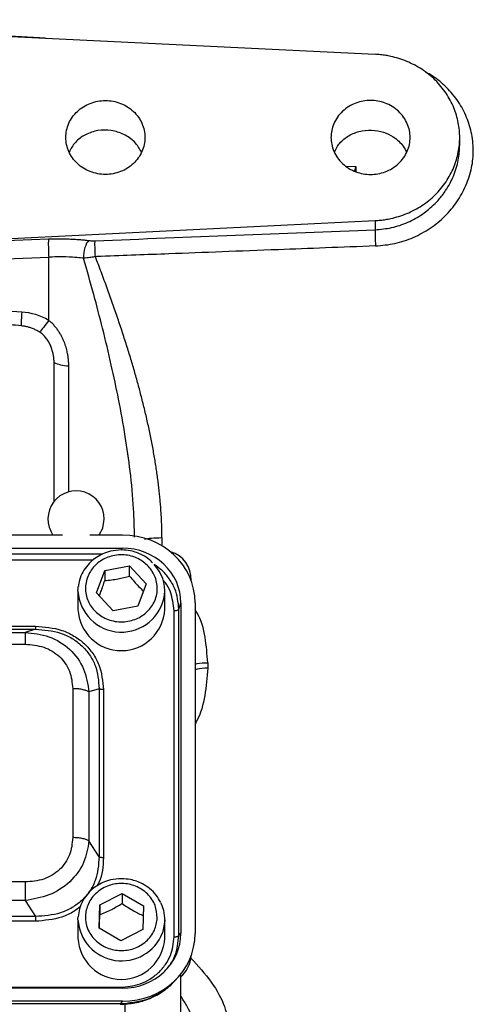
# Model space of a CAD drawing. Header units: inches. Extents: x 0.6 to 16.3, y 0.2 to 11.5.
# Tile 22 of 34: x 5.2 to 6.5, y 6 to 8.8. Entities that reach past the tile are written whole.
import ezdxf

# ---------------------------------------------------------------- set-up
doc = ezdxf.new("R2010")
doc.units = ezdxf.units.IN
doc.header["$MEASUREMENT"] = 0

msp = doc.modelspace()

# ---------------------------------------------------------------- linework, layer by layer
at = {"color": 8, "linetype": 'Continuous', "lineweight": 25}
for p, q in [((5.3054, 8.7885), (4.396, 8.8409)), ((6.1623, 8.4245), (6.188, 8.4242)), ((6.1849, 8.4104), (6.188, 8.4242)), ((6.1864, 8.4095), (6.188, 8.4242)), ((6.188, 8.4242), (6.188, 8.4093)), ((5.3719, 7.5), (5.3719, 7.8572)), ((5.6366, 7.3698), (5.6366, 7.3469)), ((5.5215, 7.3344), (5.5233, 7.34)), ((5.4685, 7.323), (3.3245, 7.323)), ((5.4406, 7.306), (3.3523, 7.306)), ((5.5176, 6.045), (5.5176, 6.0452)), ((5.5314, 6.0457), (5.5314, 5.9542))]:
    msp.add_line(p, q, dxfattribs=at)
at = {"color": 7, "linetype": 'Continuous', "lineweight": 25}
for p, q in [((4.396, 8.833), (6.2426, 8.7426)), ((6.4827, 8.4846), (6.4827, 8.5064)), ((4.7765, 8.1985), (6.2426, 8.2702)), ((6.2426, 8.2702), (6.2426, 8.2443)), ((4.7765, 8.1985), (5.3142, 8.2181)), ((4.396, 8.133), (5.3149, 8.1665)), ((5.3149, 7.9869), (5.3149, 8.1665)), ((5.2383, 8.0104), (4.7779, 8.0387)), ((5.3302, 7.471), (5.3302, 7.867)), ((3.4381, 7.3773), (5.354, 7.3773)), ((5.4315, 7.3773), (5.5246, 7.3773)), ((3.2694, 7.34), (5.5233, 7.34)), ((5.4507, 7.2131), (5.4742, 7.2766)), ((5.4742, 7.2766), (5.5449, 7.2893)), ((5.4742, 7.2766), (5.4742, 7.2479)), ((5.5449, 7.2893), (5.5921, 7.2385)), ((5.5449, 7.2606), (5.5449, 7.2893)), ((5.398, 7.2182), (5.398, 7.1661)), ((5.5921, 7.2385), (5.5685, 7.175)), ((5.6447, 7.1661), (5.6447, 7.2182)), ((5.4978, 7.1623), (5.4507, 7.2131)), ((5.5685, 7.175), (5.4978, 7.1623)), ((5.6713, 6.236), (5.6713, 7.1626)), ((5.685, 7.1667), (5.6908, 7.1837)), ((5.685, 6.2401), (5.685, 7.1667)), ((5.6908, 7.1837), (5.6908, 6.2464)), ((5.7307, 7.1848), (5.7307, 6.2453)), ((3.5157, 7.1185), (5.277, 7.1185)), ((3.5157, 7.1097), (5.277, 7.1097)), ((5.277, 7.1097), (5.248, 7.1006)), ((3.5448, 7.1006), (5.248, 7.1006)), ((3.5448, 7.0671), (5.248, 7.0671)), ((5.7666, 7.0144), (5.7666, 6.999)), ((5.3831, 6.9409), (5.3831, 6.5178)), ((5.4583, 6.9405), (5.4293, 6.9314)), ((5.4583, 6.9405), (5.4583, 6.4631)), ((5.4705, 6.938), (5.4705, 6.4606)), ((5.4293, 6.9314), (5.4293, 6.5083)), ((5.4583, 6.4631), (5.4293, 6.5083)), ((5.248, 6.3917), (3.5448, 6.3917)), ((5.46, 6.3273), (5.5233, 6.3594)), ((5.5233, 6.3594), (5.5847, 6.3243)), ((5.5233, 6.3594), (5.5233, 6.3307)), ((5.248, 6.339), (3.5448, 6.339)), ((5.248, 6.339), (5.277, 6.2939)), ((5.4581, 6.2601), (5.46, 6.3273)), ((5.46, 6.3273), (5.46, 6.2987)), ((5.5847, 6.3243), (5.5828, 6.2571)), ((5.277, 6.2939), (3.5157, 6.2939)), ((5.277, 6.28), (3.5157, 6.28)), ((5.398, 6.2846), (5.398, 6.2325)), ((5.6447, 6.2325), (5.6447, 6.2846)), ((5.5195, 6.225), (5.4581, 6.2601)), ((5.5828, 6.2571), (5.5195, 6.225)), ((5.685, 6.2401), (5.6908, 6.2464)), ((5.6894, 6.1289), (5.6894, 5.9819)), ((5.6743, 6.1118), (5.6819, 6.1202)), ((5.5233, 6.0901), (3.2694, 6.0901)), ((3.2751, 6.0926), (5.5176, 6.0926)), ((5.5246, 6.0528), (3.2682, 6.0528)), ((5.5176, 6.0452), (3.2751, 6.0452)), ((5.5246, 6.0528), (5.5176, 6.0452))]:
    msp.add_line(p, q, dxfattribs=at)
at = {"color": 7, "linetype": 'Continuous', "lineweight": 25, "flags": 128}
for points in [[(5.4585, 7.3773), (5.4684, 7.3967), (5.4727, 7.4227)], [(5.398, 7.2182), (5.3984, 7.2264), (5.3988, 7.2306)], [(5.6336, 6.3324), (5.6413, 6.3115), (5.6447, 6.2816)], [(5.398, 6.2846), (5.3981, 6.2876), (5.3983, 6.2926)], [(5.6447, 6.2816), (5.6396, 6.2519), (5.638, 6.2472)]]:
    msp.add_lwpolyline(points, dxfattribs=at)
at = {"color": 7, "linetype": 'Continuous', "lineweight": 25}
for centre, radius, start, end in [((5.3927, 7.4227), 0.08, 0, 214.6193), ((5.6394, 7.2526), 0.08, 357.1518, 74.2048), ((5.5348, 7.218), 0.1099, 354.3734, 43.4286), ((5.5214, 7.1723), 0.1235, 182.9044, 357.0956), ((5.5214, 6.2387), 0.1235, 182.9013, 357.0987), ((5.6394, 6.1852), 0.08, 308.6822, 357.3607)]:
    msp.add_arc(centre, radius, start, end, dxfattribs=at)
at = {"color": 8, "linetype": 'Continuous', "lineweight": 25}
for centre, radius, start, end in [((5.5217, 7.2253), 0.1238, 183.3212, 351.5912), ((5.5221, 6.292), 0.1243, 183.4277, 338.8649)]:
    msp.add_arc(centre, radius, start, end, dxfattribs=at)
at = {"color": 7, "linetype": 'Continuous', "lineweight": 25}
for centre, major_axis, start_param, end_param in [((5.5181, 7.1788), (0.2087, 0.0437), 6.091166, 7.631805), ((5.5181, 7.1788), (0.1694, 0.0355), 6.091166, 7.631805), ((5.5181, 6.2513), (0.1694, -0.0355), 4.934566, 6.475204), ((5.5181, 6.2513), (0.2087, -0.0437), 4.934566, 6.475204)]:
    msp.add_ellipse(centre, major_axis=major_axis, ratio=0.927683, start_param=start_param, end_param=end_param, dxfattribs=at)
for points, knots in [([(6.2426, 8.2702), (6.2451, 8.2704), (6.2501, 8.2707), (6.2576, 8.2714), (6.265, 8.2722), (6.2725, 8.2733), (6.2798, 8.2746), (6.2925, 8.2772), (6.3101, 8.2819), (6.3326, 8.2901), (6.3544, 8.3003), (6.3825, 8.3169), (6.4144, 8.3426), (6.4452, 8.3797), (6.4672, 8.4209), (6.48, 8.4636), (6.484, 8.5064), (6.48, 8.5492), (6.4672, 8.592), (6.4452, 8.6332), (6.4144, 8.6703), (6.3825, 8.696), (6.3544, 8.7126), (6.3326, 8.7228), (6.3101, 8.731), (6.2901, 8.7363), (6.2725, 8.7396), (6.2576, 8.7416), (6.2476, 8.7423), (6.2426, 8.7426)], [0, 0, 0, 0, 0.009781, 0.019544, 0.029298, 0.039051, 0.048811, 0.058587, 0.089502, 0.120435, 0.152548, 0.18468, 0.250112, 0.315544, 0.379711, 0.441491, 0.500003, 0.558515, 0.620295, 0.684463, 0.749895, 0.815327, 0.84744, 0.879571, 0.910486, 0.941419, 0.960946, 0.98045, 1, 1, 1, 1]), ([(6.2433, 8.1982), (6.2619, 8.1999), (6.2989, 8.2032), (6.3516, 8.2211), (6.3999, 8.2473), (6.4419, 8.2818), (6.4764, 8.3229), (6.5019, 8.3697), (6.5182, 8.4195), (6.523, 8.471), (6.5172, 8.5215), (6.5013, 8.57), (6.4761, 8.6147), (6.4416, 8.6534), (6.4106, 8.6795), (6.3898, 8.6897), (6.3851, 8.692)], [0, 0, 0, 0, 0.076352, 0.152375, 0.228229, 0.303696, 0.37843, 0.453786, 0.530274, 0.603644, 0.67899, 0.753233, 0.828635, 0.9032, 0.978027, 1, 1, 1, 1]), ([(5.3636, 8.5064), (5.3636, 8.4927), (5.3666, 8.479), (5.3778, 8.4536), (5.3862, 8.4419), (5.407, 8.4225), (5.4194, 8.4147), (5.4466, 8.4042), (5.4613, 8.4015), (5.4908, 8.4015), (5.5055, 8.4042), (5.5327, 8.4147), (5.5451, 8.4225), (5.5659, 8.4419), (5.5743, 8.4536), (5.5855, 8.479), (5.5884, 8.4927), (5.5884, 8.5202), (5.5855, 8.5339), (5.5743, 8.5593), (5.5659, 8.5709), (5.5451, 8.5903), (5.5327, 8.5981), (5.5055, 8.6086), (5.4908, 8.6114), (5.4613, 8.6114), (5.4466, 8.6086), (5.4194, 8.5981), (5.407, 8.5903), (5.3862, 8.5709), (5.3778, 8.5593), (5.3666, 8.5339), (5.3636, 8.5202), (5.3636, 8.5064)], [0, 0, 0, 0, 0.0625, 0.0625, 0.125, 0.125, 0.1875, 0.1875, 0.25, 0.25, 0.3125, 0.3125, 0.375, 0.375, 0.4375, 0.4375, 0.5, 0.5, 0.5625, 0.5625, 0.625, 0.625, 0.6875, 0.6875, 0.75, 0.75, 0.8125, 0.8125, 0.875, 0.875, 0.9375, 0.9375, 1, 1, 1, 1]), ([(6.117, 8.5064), (6.117, 8.513), (6.1183, 8.5262), (6.1244, 8.5457), (6.1347, 8.5644), (6.1493, 8.5812), (6.1673, 8.5948), (6.1873, 8.6044), (6.2082, 8.6102), (6.2294, 8.612), (6.2506, 8.6102), (6.2715, 8.6044), (6.2915, 8.5948), (6.3094, 8.5812), (6.324, 8.5644), (6.3344, 8.5457), (6.3405, 8.5262), (6.3424, 8.5064), (6.3405, 8.4867), (6.3344, 8.4671), (6.324, 8.4485), (6.3094, 8.4317), (6.2915, 8.4181), (6.2715, 8.4084), (6.2506, 8.4027), (6.2294, 8.4009), (6.2082, 8.4027), (6.1873, 8.4084), (6.1673, 8.4181), (6.1493, 8.4317), (6.1347, 8.4485), (6.1244, 8.4671), (6.1183, 8.4867), (6.117, 8.4998), (6.117, 8.5064)], [0, 0, 0, 0, 0.030008, 0.060005, 0.092161, 0.124999, 0.157838, 0.189994, 0.219987, 0.249999, 0.279992, 0.310005, 0.342161, 0.374999, 0.407838, 0.439994, 0.469987, 0.499999, 0.529992, 0.560005, 0.592161, 0.624999, 0.657838, 0.689994, 0.719987, 0.749999, 0.779992, 0.810005, 0.842161, 0.874999, 0.907838, 0.939994, 0.970002, 1, 1, 1, 1]), ([(5.5787, 8.4646), (5.5726, 8.4748), (5.5603, 8.4952), (5.5292, 8.5166), (5.4928, 8.528), (5.4543, 8.5277), (5.4186, 8.5158), (5.3892, 8.4946), (5.3782, 8.4747), (5.3729, 8.4653)], [0, 0, 0, 0, 0.142806, 0.287798, 0.432688, 0.577456, 0.722371, 0.867662, 1, 1, 1, 1]), ([(6.1268, 8.4646), (6.1304, 8.4723), (6.1388, 8.49), (6.1635, 8.5106), (6.1959, 8.525), (6.2319, 8.529), (6.2659, 8.5229), (6.2974, 8.5076), (6.32, 8.4872), (6.3289, 8.4702), (6.3319, 8.4645)], [0, 0, 0, 0, 0.104797, 0.238732, 0.377147, 0.51687, 0.648895, 0.767413, 0.920963, 1, 1, 1, 1]), ([(5.4467, 8.2131), (5.5797, 8.2183), (5.845, 8.2288), (6.1103, 8.2391), (6.2426, 8.2443)], [0, 0, 0, 0, 0.501337, 1, 1, 1, 1]), ([(5.3142, 8.2181), (5.314, 8.2162), (5.3139, 8.2134), (5.3138, 8.2062), (5.3138, 8.2018), (5.3139, 8.1923), (5.314, 8.1871), (5.3144, 8.1766), (5.3146, 8.1714), (5.3149, 8.1665)], [0, 0, 0, 0, 0.25, 0.25, 0.5, 0.5, 0.75, 0.75, 1, 1, 1, 1]), ([(5.3142, 8.2181), (5.317, 8.2182), (5.3227, 8.2184), (5.3312, 8.2185), (5.3396, 8.2186), (5.348, 8.2186), (5.3564, 8.2185), (5.3647, 8.2184), (5.3751, 8.218), (5.3874, 8.2174), (5.4015, 8.2165), (5.4154, 8.2153), (5.4244, 8.2143), (5.429, 8.2137)], [0, 0, 0, 0, 0.071602, 0.143049, 0.2144, 0.285716, 0.357056, 0.42848, 0.500049, 0.625138, 0.749946, 0.874793, 1, 1, 1, 1]), ([(5.429, 8.2137), (5.4309, 8.2135), (5.433, 8.2133), (5.4369, 8.2131), (5.4388, 8.213), (5.442, 8.213), (5.4432, 8.213), (5.4452, 8.213), (5.4459, 8.2131), (5.4467, 8.2131)], [-0.06989646, -0.06989646, -0.06989646, -0.06989646, -0.0611594, -0.0611594, -0.04718011, -0.04718011, -0.02481324, -0.02481324, 0, 0, 0, 0]), ([(6.2433, 8.1982), (6.1477, 8.1946), (6.0531, 8.1909), (5.8559, 8.1834), (5.7563, 8.1796), (5.5942, 8.1734), (5.5318, 8.171), (5.4586, 8.1682), (5.4531, 8.168), (5.4474, 8.1677)], [0.97201612, 0.97201612, 0.97201612, 0.97201612, 0.97753319, 0.97753319, 0.98475838, 0.98475838, 0.98927412, 0.98927412, 0.98963545, 0.98963545, 0.98963545, 0.98963545]), ([(5.414, 8.1635), (5.4084, 8.1641), (5.4028, 8.1647), (5.3879, 8.1659), (5.3785, 8.1664), (5.3537, 8.1673), (5.338, 8.1673), (5.3167, 8.1666), (5.3158, 8.1665), (5.3149, 8.1665)], [1.1983158, 1.1983158, 1.1983158, 1.1983158, 1.4052593, 1.4052593, 1.5918, 1.5918, 1.708388, 1.708388, 1.7134738, 1.7134738, 1.7134738, 1.7134738]), ([(5.4474, 8.1679), (5.4462, 8.1676), (5.4432, 8.1671), (5.4379, 8.1662), (5.4311, 8.1653), (5.423, 8.1643), (5.4173, 8.1639), (5.4142, 8.1637)], [0, 0, 0, 0, 0.1076926, 0.2622662, 0.4630614, 0.7092738, 1, 1, 1, 1]), ([(5.6366, 7.3698), (5.6366, 7.375), (5.6365, 7.3854), (5.6362, 7.4012), (5.6356, 7.4172), (5.6348, 7.4334), (5.6337, 7.4498), (5.6324, 7.4665), (5.6309, 7.4833), (5.6292, 7.5004), (5.6272, 7.5176), (5.625, 7.5351), (5.6226, 7.5528), (5.6199, 7.5707), (5.6171, 7.5888), (5.6139, 7.6071), (5.6106, 7.6257), (5.607, 7.6444), (5.6032, 7.6633), (5.5991, 7.6825), (5.5948, 7.7018), (5.5903, 7.7214), (5.5856, 7.7412), (5.5793, 7.7664), (5.5712, 7.7973), (5.5609, 7.8343), (5.5498, 7.8724), (5.5377, 7.9116), (5.5248, 7.9518), (5.5111, 7.9931), (5.4964, 8.0354), (5.4809, 8.0787), (5.4646, 8.123), (5.4532, 8.1527), (5.4474, 8.1677)], [0, 0, 0, 0, 0.019116, 0.038471, 0.058069, 0.077914, 0.098009, 0.118359, 0.138965, 0.159833, 0.180964, 0.202362, 0.22403, 0.245971, 0.268187, 0.290682, 0.313458, 0.336516, 0.359861, 0.383493, 0.407416, 0.431632, 0.456142, 0.480948, 0.525658, 0.571942, 0.619811, 0.669275, 0.720343, 0.773022, 0.827321, 0.883246, 0.940803, 1, 1, 1, 1]), ([(5.2363, 7.9714), (5.2158, 7.9734), (5.1761, 7.9771), (5.1188, 7.9828), (5.0658, 7.9883), (5.0171, 7.9937), (4.9728, 7.9989), (4.9327, 8.0041), (4.8982, 8.0089), (4.8691, 8.0133), (4.8452, 8.0174), (4.8249, 8.0213), (4.8107, 8.0244), (4.8017, 8.0268), (4.7968, 8.0282), (4.7924, 8.0296), (4.7886, 8.0309), (4.7853, 8.0323), (4.7827, 8.0336), (4.7806, 8.0349), (4.7791, 8.0361), (4.7781, 8.0374), (4.7779, 8.0383), (4.7779, 8.0387)], [0, 0, 0, 0, 0.132628, 0.256047, 0.37026, 0.475271, 0.571087, 0.657715, 0.735165, 0.795018, 0.847115, 0.891481, 0.92815, 0.940474, 0.951585, 0.961491, 0.970206, 0.977748, 0.984144, 0.98944, 0.99372, 0.99714, 1, 1, 1, 1]), ([(5.2383, 8.0104), (5.2378, 8.0024), (5.2374, 7.9949), (5.2368, 7.9817), (5.2365, 7.976), (5.2363, 7.9714)], [0, 0, 0, 0, 0.5, 0.5, 1, 1, 1, 1]), ([(5.2888, 7.9538), (5.2872, 7.9547), (5.2841, 7.9566), (5.2792, 7.9592), (5.2742, 7.9616), (5.269, 7.9638), (5.2626, 7.9661), (5.2548, 7.9684), (5.2457, 7.9704), (5.2395, 7.9711), (5.2363, 7.9714)], [0, 0, 0, 0, 0.100242, 0.2001194, 0.2998794, 0.3997705, 0.5000398, 0.6666611, 0.8329336, 1, 1, 1, 1]), ([(5.3149, 7.9869), (5.3149, 7.9869), (5.3149, 7.9869), (5.3149, 7.9869), (5.3053, 7.9726), (5.2959, 7.9608), (5.2888, 7.9538)], [0.5616281, 0.5616281, 0.5616281, 0.5616281, 0.5616483, 0.5616483, 0.5616483, 1.0000202, 1.0000202, 1.0000202, 1.0000202]), ([(5.3719, 7.8573), (5.3719, 7.8579), (5.3719, 7.8593), (5.3719, 7.8617), (5.3718, 7.8646), (5.3716, 7.8681), (5.3713, 7.8721), (5.3709, 7.8766), (5.3703, 7.8817), (5.3695, 7.8872), (5.3684, 7.8933), (5.367, 7.8998), (5.3653, 7.9068), (5.363, 7.9143), (5.3604, 7.922), (5.3571, 7.9301), (5.3533, 7.9384), (5.3488, 7.9468), (5.3436, 7.9553), (5.3377, 7.9637), (5.3309, 7.9719), (5.3234, 7.9798), (5.3177, 7.9845), (5.3149, 7.9869)], [0, 0, 0, 0, 0.013037, 0.029843, 0.050412, 0.074738, 0.102806, 0.134599, 0.170088, 0.209235, 0.251988, 0.298284, 0.348041, 0.401141, 0.457381, 0.516617, 0.578699, 0.643467, 0.71075, 0.780377, 0.852078, 0.925436, 1, 1, 1, 1]), ([(5.3302, 7.867), (5.3302, 7.8688), (5.3301, 7.8722), (5.3298, 7.8774), (5.3293, 7.8826), (5.3285, 7.8877), (5.3271, 7.8951), (5.3245, 7.9047), (5.32, 7.9163), (5.3143, 7.9272), (5.3084, 7.9357), (5.303, 7.942), (5.2985, 7.9464), (5.2938, 7.9504), (5.2905, 7.9526), (5.2888, 7.9538)], [0, 0, 0, 0, 0.052951, 0.105651, 0.158181, 0.210625, 0.263066, 0.388622, 0.511821, 0.637134, 0.757024, 0.820764, 0.882231, 0.941828, 1, 1, 1, 1]), ([(5.5214, 7.3347), (5.511, 7.334), (5.4965, 7.3331), (5.476, 7.3269), (5.4594, 7.3196), (5.4413, 7.3076), (5.4248, 7.2919), (5.4112, 7.2721), (5.402, 7.2514), (5.4002, 7.237), (5.3994, 7.2309)], [0, 0, 0, 0, 0.173245, 0.242836, 0.358456, 0.47916, 0.609559, 0.747351, 0.892327, 1, 1, 1, 1]), ([(5.6099, 7.2984), (5.6072, 7.3012), (5.599, 7.31), (5.5833, 7.3195), (5.5649, 7.3276), (5.5449, 7.3334), (5.5302, 7.3342), (5.5214, 7.3347)], [0, 0, 0, 0, 0.1217417, 0.3702458, 0.5557048, 0.7345366, 1, 1, 1, 1]), ([(5.5985, 7.2881), (5.6058, 7.2783), (5.6172, 7.2631), (5.6231, 7.2385), (5.6239, 7.219), (5.6202, 7.1996), (5.6103, 7.1764), (5.5898, 7.1521), (5.5611, 7.1366), (5.535, 7.1308), (5.514, 7.1301), (5.4933, 7.1336), (5.4685, 7.1428), (5.4424, 7.1619), (5.4258, 7.1887), (5.4196, 7.213), (5.4189, 7.2326), (5.4226, 7.252), (5.4325, 7.2752), (5.453, 7.2995), (5.4817, 7.315), (5.5077, 7.3208), (5.5287, 7.3215), (5.5494, 7.318), (5.5745, 7.309), (5.589, 7.2964), (5.5985, 7.2881)], [0, 0, 0, 0, 0.059864, 0.09209, 0.125, 0.15791, 0.190136, 0.25, 0.309864, 0.34209, 0.375, 0.40791, 0.440136, 0.5, 0.559864, 0.59209, 0.625, 0.65791, 0.690136, 0.75, 0.809864, 0.84209, 0.875, 0.90791, 0.940136, 1, 1, 1, 1]), ([(5.4586, 7.2045), (5.4602, 7.2084), (5.4654, 7.2214), (5.4706, 7.237), (5.4742, 7.2479)], [0, 0, 0, 0, 0.299335, 1, 1, 1, 1]), ([(5.4742, 7.2479), (5.4869, 7.2492), (5.5105, 7.2515), (5.534, 7.2577), (5.5449, 7.2606)], [0, 0, 0, 0, 0.534747, 1, 1, 1, 1]), ([(5.5449, 7.2606), (5.5534, 7.2504), (5.5665, 7.2345), (5.5796, 7.222), (5.5843, 7.2175)], [0, 0, 0, 0, 0.640717, 1, 1, 1, 1]), ([(5.277, 7.1185), (5.3028, 7.1164), (5.3414, 7.1132), (5.3874, 7.0914), (5.4175, 7.0691), (5.4414, 7.041), (5.4647, 6.998), (5.4682, 6.962), (5.4705, 6.938)], [0, 0, 0, 0, 0.250072, 0.375279, 0.5, 0.624721, 0.749928, 1, 1, 1, 1]), ([(5.277, 7.1097), (5.3014, 7.1078), (5.338, 7.105), (5.3816, 7.0846), (5.4098, 7.0637), (5.4321, 7.0374), (5.4538, 6.9969), (5.4565, 6.963), (5.4583, 6.9405)], [0, 0, 0, 0, 0.251011, 0.37739, 0.5, 0.622613, 0.748989, 1, 1, 1, 1]), ([(5.248, 7.1006), (5.2711, 7.0981), (5.3178, 7.0931), (5.3777, 7.0552), (5.419, 6.9986), (5.4259, 6.9537), (5.4293, 6.9314)], [0, 0, 0, 0, 0.247517, 0.5, 0.752483, 1, 1, 1, 1]), ([(5.248, 7.0671), (5.2659, 7.0656), (5.293, 7.0633), (5.3251, 7.0481), (5.3461, 7.0325), (5.3628, 7.013), (5.3791, 6.9829), (5.3815, 6.9577), (5.3831, 6.9409)], [0, 0, 0, 0, 0.250062, 0.37621, 0.5, 0.623853, 0.749938, 1, 1, 1, 1]), ([(5.3831, 6.5178), (5.3815, 6.5011), (5.3791, 6.4758), (5.3628, 6.4458), (5.3461, 6.4263), (5.3251, 6.4106), (5.293, 6.3954), (5.2659, 6.3932), (5.248, 6.3917)], [0, 0, 0, 0, 0.250062, 0.37621, 0.5, 0.623853, 0.749938, 1, 1, 1, 1]), ([(5.4293, 6.5083), (5.4259, 6.4874), (5.419, 6.4452), (5.3777, 6.3899), (5.3178, 6.3507), (5.2711, 6.3429), (5.248, 6.339)], [0, 0, 0, 0, 0.247517, 0.5, 0.752483, 1, 1, 1, 1]), ([(5.4583, 6.4631), (5.4565, 6.4402), (5.4538, 6.4057), (5.4321, 6.3649), (5.4098, 6.3385), (5.3816, 6.3178), (5.338, 6.2977), (5.3014, 6.2954), (5.277, 6.2939)], [0, 0, 0, 0, 0.251011, 0.37739, 0.5, 0.622613, 0.748989, 1, 1, 1, 1]), ([(5.5214, 6.4011), (5.511, 6.4005), (5.4965, 6.3995), (5.476, 6.3933), (5.4594, 6.386), (5.4413, 6.3741), (5.4248, 6.3583), (5.4112, 6.3386), (5.4015, 6.3163), (5.3996, 6.3004), (5.3987, 6.2928)], [0, 0, 0, 0, 0.168727, 0.236503, 0.349108, 0.466664, 0.593662, 0.72786, 0.869055, 1, 1, 1, 1]), ([(5.6233, 6.2897), (5.6216, 6.2778), (5.619, 6.2594), (5.6057, 6.2376), (5.5921, 6.2227), (5.5754, 6.2107), (5.5514, 6.1998), (5.5186, 6.1947), (5.4863, 6.2014), (5.4628, 6.2134), (5.4469, 6.2262), (5.434, 6.2417), (5.4224, 6.2642), (5.417, 6.2948), (5.4241, 6.325), (5.437, 6.3469), (5.4507, 6.3618), (5.4673, 6.3737), (5.4914, 6.3847), (5.5241, 6.3897), (5.5565, 6.3831), (5.5799, 6.371), (5.5959, 6.3582), (5.6086, 6.3427), (5.6207, 6.3202), (5.6223, 6.3017), (5.6233, 6.2897)], [0, 0, 0, 0, 0.059864, 0.09209, 0.125, 0.15791, 0.190136, 0.25, 0.309864, 0.34209, 0.375, 0.40791, 0.440136, 0.5, 0.559864, 0.59209, 0.625, 0.65791, 0.690136, 0.75, 0.809864, 0.84209, 0.875, 0.90791, 0.940136, 1, 1, 1, 1]), ([(5.6332, 6.3334), (5.6291, 6.3407), (5.6208, 6.3555), (5.6026, 6.3733), (5.5834, 6.386), (5.5649, 6.394), (5.5449, 6.3998), (5.5302, 6.4006), (5.5214, 6.4011)], [0, 0, 0, 0, 0.185298, 0.376557, 0.552961, 0.684612, 0.811558, 1, 1, 1, 1]), ([(5.46, 6.2987), (5.4713, 6.3034), (5.4924, 6.3121), (5.5135, 6.3248), (5.5233, 6.3307)], [0, 0, 0, 0, 0.5347467, 1, 1, 1, 1]), ([(5.5233, 6.3307), (5.5342, 6.3234), (5.5547, 6.3097), (5.5752, 6.3001), (5.5847, 6.2956)], [0, 0, 0, 0, 0.534747, 1, 1, 1, 1]), ([(5.4589, 6.2597), (5.459, 6.2616), (5.4593, 6.2733), (5.4597, 6.2871), (5.46, 6.2987)], [0, 0, 0, 0, 0.164187, 1, 1, 1, 1]), ([(5.5176, 6.0926), (5.5371, 6.0944), (5.567, 6.0973), (5.6028, 6.1152), (5.6273, 6.1336), (5.6471, 6.1565), (5.6661, 6.1899), (5.6692, 6.2178), (5.6713, 6.236)], [0, 0, 0, 0, 0.240853, 0.369278, 0.5, 0.630722, 0.759147, 1, 1, 1, 1]), ([(5.5176, 6.0444), (5.5318, 6.0451), (5.5607, 6.0467), (5.6028, 6.0599), (5.6424, 6.081), (5.6637, 6.1016), (5.6744, 6.112)], [0, 0, 0, 0, 0.240515, 0.489269, 0.743239, 1, 1, 1, 1]), ([(5.6702, 6.1086), (5.6679, 6.1059), (5.657, 6.0929), (5.6313, 6.0753), (5.5839, 6.0511), (5.5437, 6.0475), (5.5176, 6.0452)], [0, 0, 0, 0, 0.064824, 0.305782, 0.550333, 1, 1, 1, 1])]:
    msp.add_open_spline(points, degree=3, knots=knots, dxfattribs=at)
at = {"color": 8, "linetype": 'Continuous', "lineweight": 25}
for points, knots in [([(6.2426, 8.2443), (6.2583, 8.2457), (6.2902, 8.2486), (6.328, 8.2616), (6.3568, 8.2759), (6.3765, 8.2881), (6.3956, 8.3026), (6.4149, 8.3202), (6.4307, 8.3384), (6.4446, 8.3577), (6.4553, 8.3755), (6.4688, 8.4042), (6.4803, 8.4404), (6.4819, 8.4705), (6.4827, 8.4846)], [0, 0, 0, 0, 0.1223242, 0.2500766, 0.3100042, 0.3753078, 0.4323262, 0.5001456, 0.5824954, 0.6248033, 0.6912743, 0.7500594, 0.8823702, 1, 1, 1, 1]), ([(5.5588, 7.3711), (5.5582, 7.398), (5.5569, 7.4605), (5.5472, 7.556), (5.5326, 7.6598), (5.5144, 7.7604), (5.4926, 7.8629), (5.4689, 7.962), (5.4424, 8.0633), (5.4238, 8.1291), (5.414, 8.1635)], [0, 0, 0, 0, 0.099486, 0.230828, 0.35363, 0.485853, 0.608359, 0.742011, 0.864989, 1, 1, 1, 1]), ([(5.5867, 7.3657), (5.5931, 7.3668), (5.6075, 7.3691), (5.6262, 7.3696), (5.6366, 7.3698)], [0, 0, 0, 0, 0.445896, 1, 1, 1, 1]), ([(5.685, 7.1667), (5.6828, 7.1864), (5.6794, 7.2168), (5.6583, 7.253), (5.6385, 7.2766), (5.6221, 7.2881), (5.6147, 7.2933)], [0, 0, 0, 0, 0.397623, 0.613463, 0.825974, 1, 1, 1, 1]), ([(5.6713, 7.1626), (5.6691, 7.1806), (5.6658, 7.2083), (5.6508, 7.2369), (5.6416, 7.247), (5.6392, 7.2497)], [0, 0, 0, 0, 0.5781917, 0.8864881, 1, 1, 1, 1]), ([(5.7666, 7.0144), (5.7649, 7.0385), (5.7615, 7.0867), (5.748, 7.1389), (5.7325, 7.1627), (5.7307, 7.1653)], [0, 0, 0, 0, 0.469843, 0.940347, 1, 1, 1, 1]), ([(5.7307, 7.0102), (5.7327, 7.0108), (5.7429, 7.0137), (5.756, 7.0141), (5.7666, 7.0144)], [0, 0, 0, 0, 0.196962, 1, 1, 1, 1]), ([(5.7666, 6.999), (5.7647, 6.9731), (5.7608, 6.9211), (5.7467, 6.8676), (5.732, 6.8431), (5.7307, 6.841)], [0, 0, 0, 0, 0.476324, 0.953657, 1, 1, 1, 1]), ([(5.7666, 6.999), (5.756, 6.9987), (5.7429, 6.9983), (5.7327, 6.9954), (5.7307, 6.9948)], [0, 0, 0, 0, 0.803038, 1, 1, 1, 1]), ([(5.4705, 6.4606), (5.4691, 6.4362), (5.4676, 6.4081), (5.454, 6.3837), (5.4522, 6.3805)], [0, 0, 0, 0, 0.867916, 1, 1, 1, 1]), ([(5.4052, 6.322), (5.3992, 6.3172), (5.3835, 6.3046), (5.3411, 6.2857), (5.3026, 6.2823), (5.277, 6.28)], [0, 0, 0, 0, 0.171084, 0.447641, 1, 1, 1, 1]), ([(5.6446, 6.1388), (5.649, 6.1436), (5.661, 6.1565), (5.6791, 6.1898), (5.6827, 6.2204), (5.685, 6.2401)], [0, 0, 0, 0, 0.172998, 0.463963, 1, 1, 1, 1]), ([(5.7182, 6.1763), (5.7389, 6.1534), (5.781, 6.107), (5.8189, 6.0377), (5.824, 5.9957), (5.8266, 5.9749)], [0, 0, 0, 0, 0.3300052, 0.6691177, 1, 1, 1, 1]), ([(5.7494, 5.9036), (5.7492, 5.9094), (5.7489, 5.9212), (5.7461, 5.94), (5.7417, 5.9593), (5.7357, 5.9786), (5.7281, 5.9982), (5.7185, 6.0192), (5.7056, 6.0428), (5.6959, 6.0596), (5.6894, 6.0685), (5.6894, 6.0686)], [0, 0, 0, 0, 0.1139509, 0.2329309, 0.3569694, 0.472664, 0.5848956, 0.7087239, 0.8441555, 0.9990648, 1, 1, 1, 1])]:
    msp.add_open_spline(points, degree=3, knots=knots, dxfattribs=at)
at = {"color": 7, "linetype": 'Continuous', "lineweight": 25}
for points in [[(6.2426, 8.2443), (6.2424, 8.2409), (6.2422, 8.2275), (6.2429, 8.2075), (6.2433, 8.1982)], [(5.429, 8.2137), (5.4246, 8.2102), (5.4163, 8.1952), (5.4136, 8.1732), (5.414, 8.1635)], [(5.4474, 8.1677), (5.4469, 8.1769), (5.4463, 8.1966), (5.4464, 8.2097), (5.4467, 8.2131)], [(5.3149, 7.9869), (5.292, 8.0006), (5.2653, 8.0087), (5.2383, 8.0104)], [(5.3302, 7.867), (5.3407, 7.8623), (5.3556, 7.8588), (5.3719, 7.8573)], [(5.6713, 7.1626), (5.6729, 7.1626), (5.6762, 7.1627), (5.6804, 7.1637), (5.6837, 7.165), (5.6846, 7.1661), (5.685, 7.1667)], [(5.277, 7.1185), (5.277, 7.1174), (5.277, 7.1152), (5.277, 7.1126), (5.277, 7.1106), (5.277, 7.11), (5.277, 7.1097)], [(5.248, 7.1006), (5.248, 7.0996), (5.248, 7.0974), (5.248, 7.0898), (5.248, 7.0797), (5.248, 7.0713), (5.248, 7.0671)], [(5.4293, 6.9314), (5.4266, 6.9328), (5.4214, 6.9355), (5.41, 6.9385), (5.3971, 6.9406), (5.3877, 6.9408), (5.3831, 6.9409)], [(5.4705, 6.938), (5.4692, 6.938), (5.4668, 6.9381), (5.4634, 6.9386), (5.4604, 6.9394), (5.459, 6.9401), (5.4583, 6.9405)], [(5.4293, 6.5083), (5.4266, 6.5096), (5.4214, 6.5124), (5.41, 6.5154), (5.3971, 6.5174), (5.3877, 6.5177), (5.3831, 6.5178)], [(5.4705, 6.4606), (5.4692, 6.4606), (5.4668, 6.4607), (5.4634, 6.4612), (5.4604, 6.462), (5.459, 6.4627), (5.4583, 6.4631)], [(5.248, 6.3917), (5.248, 6.3872), (5.248, 6.3783), (5.248, 6.3642), (5.248, 6.3505), (5.248, 6.3429), (5.248, 6.339)], [(5.277, 6.2939), (5.277, 6.2928), (5.277, 6.2908), (5.277, 6.2873), (5.277, 6.2835), (5.277, 6.2812), (5.277, 6.28)], [(5.6713, 6.236), (5.6729, 6.236), (5.6762, 6.2362), (5.6804, 6.2371), (5.6837, 6.2384), (5.6846, 6.2396), (5.685, 6.2401)]]:
    msp.add_open_spline(points, degree=3, dxfattribs=at)

doc.saveas('drawing.dxf')
